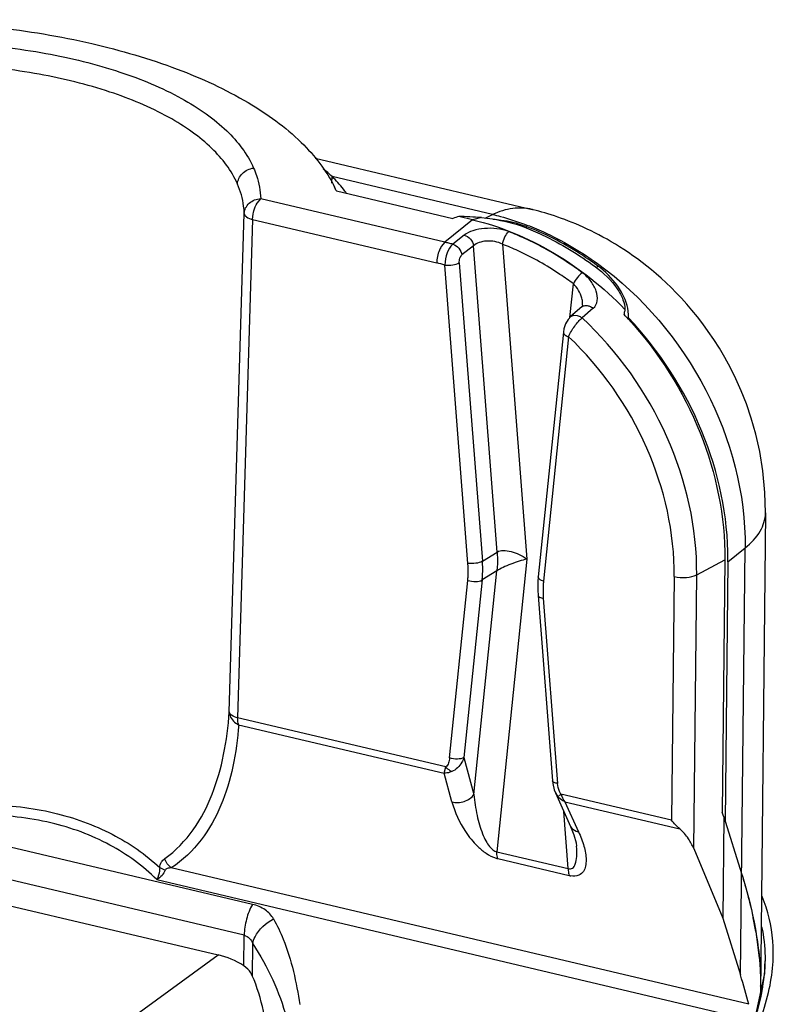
# Model space of a CAD drawing. Header units: inches. Extents: x 0 to 17, y 0 to 11.
# Tile 55 of 104: x 8.232 to 8.511, y 3.626 to 3.989. Entities that reach past the tile are written whole.
import ezdxf

# ---------------------------------------------------------------- set-up
doc = ezdxf.new("R2010")
doc.units = ezdxf.units.IN
doc.header["$LTSCALE"] = 0.935
doc.header["$MEASUREMENT"] = 0
doc.layers.add('1', color=7, linetype='CONTINUOUS')
doc.layers.add('2', color=7, linetype='CONTINUOUS')

msp = doc.modelspace()

# ---------------------------------------------------------------- linework, layer by layer
at = {"layer": '1', "color": 7, "linetype": 'Continuous'}
for p, q in [((8.3413211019, 3.9383584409), (8.4215649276, 3.919419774)), ((8.347579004, 3.9290692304), (8.347605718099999, 3.93155113)), ((8.4069468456, 3.917546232), (8.347606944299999, 3.93155128)), ((8.3492114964, 3.9262211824), (8.3923089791, 3.9160495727)), ((8.3199033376, 3.921746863), (8.321225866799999, 3.9233597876)), ((8.389285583, 3.9072967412), (8.321225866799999, 3.9233597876)), ((8.3096153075, 3.7337892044), (8.315149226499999, 3.9178774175)), ((8.3182573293, 3.915679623), (8.3184646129, 3.9177580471)), ((8.404195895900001, 3.9161892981), (8.4069468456, 3.917546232)), ((8.4217283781, 3.9193804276), (8.4215649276, 3.919419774)), ((8.4219362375, 3.9192673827), (8.421714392, 3.919322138)), ((8.3182573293, 3.915679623), (8.312718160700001, 3.7316301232)), ((8.3182573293, 3.915679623), (8.3863170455, 3.8996165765)), ((8.3995298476, 3.9155965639), (8.389285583, 3.9072967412)), ((8.3995298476, 3.9155965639), (8.3945216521, 3.9167785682)), ((8.4028405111, 3.9163644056), (8.3995298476, 3.9155965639)), ((8.396490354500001, 3.9099339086), (8.3922281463, 3.9065529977)), ((8.419316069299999, 3.913158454), (8.419364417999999, 3.9125332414)), ((8.389285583, 3.9072967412), (8.3879635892, 3.9056847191)), ((8.4106303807, 3.9065497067), (8.4196230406, 3.7902626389)), ((8.3998673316, 3.9059841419), (8.3956068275, 3.9026027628)), ((8.4086153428, 3.7928607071), (8.3998673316, 3.9059841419)), ((8.3978399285, 3.7886337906), (8.389316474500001, 3.8988543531)), ((8.394656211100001, 3.89967751), (8.4031796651, 3.7894569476)), ((8.445620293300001, 3.8976501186), (8.4457267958, 3.8986017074)), ((8.4355238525, 3.8794894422), (8.4368000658, 3.8919197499)), ((8.4401930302, 3.8840357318), (8.4402230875, 3.8847892)), ((8.4399151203, 3.8833677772), (8.4357679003, 3.8797967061)), ((8.4441583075, 3.8828952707), (8.4400263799, 3.8793107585)), ((8.4401924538, 3.8840329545), (8.440193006, 3.8840383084)), ((8.455850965, 3.8824895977), (8.4558009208, 3.8818659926)), ((8.4571810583, 3.8805508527), (8.456931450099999, 3.8828771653)), ((8.4358242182, 3.8798209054), (8.4369455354, 3.8803318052)), ((8.4369455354, 3.8803318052), (8.4381625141, 3.8802602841)), ((8.4555925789, 3.8805189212), (8.4556549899, 3.8804446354)), ((8.4555925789, 3.8805189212), (8.4556589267, 3.880449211)), ((8.4571298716, 3.879390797), (8.4570656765, 3.8787655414)), ((8.4571298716, 3.8793907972), (8.4571810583, 3.8805508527)), ((8.4331172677, 3.8740913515), (8.4238410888, 3.7837419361)), ((8.4331172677, 3.8740913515), (8.4331155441, 3.8740720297)), ((8.435043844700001, 3.8723918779), (8.4257676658, 3.7820424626)), ((8.5078741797, 3.8072821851), (8.505969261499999, 3.6302938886)), ((8.4939506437, 3.7892476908), (8.5002864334, 3.7943664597)), ((8.4985886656, 3.6366339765), (8.5002864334, 3.7943664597)), ((8.4031796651, 3.7894569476), (8.4086153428, 3.7928607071)), ((8.4196230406, 3.7902626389), (8.4085233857, 3.682152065)), ((8.4823912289, 3.784425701), (8.492773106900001, 3.7899966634)), ((8.492773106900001, 3.7899966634), (8.491767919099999, 3.696608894)), ((8.4939506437, 3.7892476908), (8.492919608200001, 3.693458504)), ((8.3910384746, 3.7168071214), (8.3977728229, 3.7823992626)), ((8.4031051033, 3.7825296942), (8.396370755, 3.716937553)), ((8.4000611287, 3.7033416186), (8.4085407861, 3.7859334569)), ((8.4085407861, 3.7859334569), (8.4031051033, 3.7825296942)), ((8.4740705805, 3.7838086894), (8.4731015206, 3.6937773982)), ((8.4813030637, 3.6833288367), (8.4823912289, 3.784425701)), ((8.4237651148, 3.776801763), (8.4290569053, 3.7083712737)), ((8.4257005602, 3.7758079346), (8.4309923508, 3.7073774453)), ((8.389724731, 3.7134554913), (8.312718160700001, 3.7316301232)), ((8.313087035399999, 3.7290749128), (8.3890282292, 3.7111517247)), ((8.396370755, 3.716937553), (8.4000611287, 3.7033416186)), ((8.3890282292, 3.7111517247), (8.3897253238, 3.7134551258)), ((8.3918983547, 3.7005777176), (8.3890282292, 3.7111517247)), ((8.4301550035, 3.7039312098), (8.4310702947, 3.7024849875)), ((8.4301562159, 3.7039285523), (8.435802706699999, 3.6915272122)), ((8.4322274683, 3.7034242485), (8.4310702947, 3.7024849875)), ((8.4731015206, 3.6937773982), (8.4322274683, 3.7034242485)), ((8.318218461, 3.6627053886), (8.156085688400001, 3.7009700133)), ((8.4336617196, 3.7006175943), (8.4387101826, 3.6895294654)), ((8.4336617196, 3.7006175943), (8.476105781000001, 3.6906001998)), ((8.4349256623, 3.6759207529), (8.4332924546, 3.6970403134)), ((8.4924331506, 3.6950120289), (8.491767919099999, 3.696608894)), ((8.4924331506, 3.6950120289), (8.4920302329, 3.6575786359)), ((8.4924331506, 3.6950120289), (8.4989920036, 3.6740660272)), ((8.31513224, 3.6513293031), (8.1529994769, 3.6895939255)), ((8.4085233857, 3.682152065), (8.4349256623, 3.6759207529)), ((8.4813030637, 3.6833288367), (8.4920302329, 3.6575786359)), ((8.162386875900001, 3.6778487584), (8.3055405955, 3.6440630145)), ((8.4088922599, 3.6795968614), (8.435294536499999, 3.6733655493)), ((8.2839086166, 3.6763067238), (8.2858642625, 3.6752972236)), ((8.5016239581, 3.6257959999), (8.2881575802, 3.6761770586)), ((8.2828638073, 3.6718490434), (8.5010630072, 3.6203509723)), ((8.4920302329, 3.6575786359), (8.4985886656, 3.6366339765)), ((8.5042507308, 3.6526326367), (8.5055408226, 3.6430048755)), ((8.3150101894, 3.6399900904), (8.31513224, 3.6513293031)), ((8.3181591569, 3.6363040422), (8.3182870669, 3.6481876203))]:
    msp.add_line(p, q, dxfattribs=at)
for points in [[(8.5078230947, 3.8072825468), (8.507642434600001, 3.8148925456), (8.506889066, 3.8228591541), (8.5057173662, 3.8300023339), (8.5042520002, 3.8364402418), (8.502581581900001, 3.8422684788), (8.5007686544, 3.8475664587), (8.498857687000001, 3.8524035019), (8.4968827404, 3.8568331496), (8.4948660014, 3.8609046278), (8.492824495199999, 3.8646605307), (8.4907739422, 3.8681350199), (8.488725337, 3.8713576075), (8.4866856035, 3.8743534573), (8.4846580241, 3.8771461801), (8.4826480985, 3.8797515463), (8.4806583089, 3.8821871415), (8.4786912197, 3.8844683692), (8.4767485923, 3.886609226), (8.4748321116, 3.8886214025), (8.4729427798, 3.8905151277), (8.4710806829, 3.8922998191), (8.469246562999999, 3.8939829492), (8.467439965, 3.8955721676), (8.4656599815, 3.897074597), (8.463906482, 3.8984959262), (8.4621793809, 3.8998412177), (8.460478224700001, 3.9011153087), (8.4588022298, 3.902322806), (8.4571504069, 3.9034680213), (8.4555227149, 3.9045542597), (8.453919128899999, 3.9055846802), (8.452339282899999, 3.9065625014), (8.4507826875, 3.9074907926), (8.4492487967, 3.9083724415), (8.447737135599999, 3.9092100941), (8.446246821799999, 3.9100063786), (8.4447771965, 3.9107635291), (8.443327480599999, 3.9114836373), (8.441896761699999, 3.9121686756), (8.4404840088, 3.912820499), (8.4390881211, 3.9134408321), (8.4377093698, 3.9140307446), (8.4363489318, 3.9145910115), (8.4350079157, 3.9151224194), (8.4336872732, 3.9156257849), (8.432387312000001, 3.9161021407), (8.431108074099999, 3.9165525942), (8.429849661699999, 3.916978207), (8.4286146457, 3.917379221), (8.427409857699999, 3.9177546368), (8.4262425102, 3.9181036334), (8.4251196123, 3.918425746), (8.424046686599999, 3.9187211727), (8.4230256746, 3.9189911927), (8.4219362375, 3.9192673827)], [(8.4401916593, 3.8840288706), (8.4400470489, 3.8835267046), (8.4399006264, 3.8833550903)], [(8.4358243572, 3.879821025), (8.4348359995, 3.8787304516), (8.43395061, 3.8771648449), (8.4333196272, 3.8752379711), (8.4331247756, 3.8740704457)], [(8.4238410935, 3.7837419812), (8.4236988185, 3.7819082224), (8.423660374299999, 3.7787979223), (8.4237651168, 3.7768017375)], [(8.4290570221, 3.7083697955), (8.4291769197, 3.7073258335), (8.4297228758, 3.7050537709), (8.430148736, 3.7039565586)], [(8.435803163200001, 3.6915268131), (8.4370326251, 3.6884477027), (8.4378388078, 3.6854009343), (8.4379980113, 3.6841987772)]]:
    msp.add_lwpolyline(points, dxfattribs=at)
for centre, radius, start, end in [((8.3268254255, 3.9103756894), 0.0296694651, 45.5381205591, 53.8880074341), ((8.3060124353, 3.9067888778), 0.0473684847, 24.2197230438, 26.1003674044), ((8.406407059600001, 3.8796994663), 0.0358628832, 68.9025881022, 69.99618720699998), ((8.3733752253, 3.809830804), 0.1088259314, 65.2627984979, 68.66570630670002), ((8.367258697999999, 3.8139739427), 0.09588706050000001, 75.81433865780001, 76.7195908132), ((8.3670067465, 3.8129772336), 0.0969151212, 74.9155688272, 75.81433253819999), ((8.3724388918, 3.808765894), 0.1049774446, 65.2629298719, 68.6658416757), ((8.3654215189, 3.8111078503), 0.0909418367, 74.7667076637, 76.7165849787), ((8.3727234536, 3.7989074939), 0.1235654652, 53.78570348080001, 53.98958746), ((8.441392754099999, 3.8816486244), 0.0022668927, 117.8038544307, 130.6792317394), ((8.4427484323, 3.8831942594), 0.0131198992, 348.2338729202, 354.1894402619), ((8.357908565, 3.7874815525), 0.1349004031, 42.8224832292, 43.5634745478), ((8.3575620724, 3.7871593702), 0.1353735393, 42.6384560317, 42.8228166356), ((8.3852332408, 3.7904174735), 0.1087236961, 359.3835299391, 359.8074308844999), ((8.4112019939, 3.6893549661), 0.0100277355, 252.7990400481, 256.6832309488), ((8.4373059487, 3.6818490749), 0.0087187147, 256.6616813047, 260.9261990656), ((8.359843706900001, 3.6277288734), 0.1465386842, 9.7847190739, 11.8192643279)]:
    msp.add_arc(centre, radius, start, end, dxfattribs=at)
for centre, major_axis, ratio, start_param, end_param in [((8.4063588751, 3.9077285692), (0.0236229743, 0.0008446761), 0.4584918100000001, 2.0791831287, 2.1912658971), ((8.406085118, 3.9112686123), (0.0238973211, -0.0028837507), 0.1965336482, 1.7306630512, 2.0994370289), ((8.3045250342, 3.6147429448), (-0.016636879, 0.0267765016), 0.8168730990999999, -1.041720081, -0.6872217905), ((8.427563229, 3.6617597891), (-0.0628517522, 0.1023639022), 0.4517970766, -2.1867701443, -2.0801834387)]:
    msp.add_ellipse(centre, major_axis=major_axis, ratio=ratio, start_param=start_param, end_param=end_param, dxfattribs=at)
for points, knots in [([(8.1077656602, 3.9832057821), (8.1203892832, 3.9854521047), (8.146063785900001, 3.9886741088), (8.1846732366, 3.9898872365), (8.2224717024, 3.9874650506), (8.2578647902, 3.981575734), (8.289368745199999, 3.972404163), (8.3157500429, 3.9603768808), (8.3359826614, 3.9458691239), (8.3455292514, 3.9337856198), (8.3485494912, 3.9276286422)], [0, 0, 0, 0, 0.1484884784, 0.2991092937, 0.4467297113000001, 0.5864283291, 0.7138031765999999, 0.8257043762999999, 0.9205803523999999, 1, 1, 1, 1]), ([(8.1176535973, 3.9714061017), (8.127456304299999, 3.9741441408), (8.1479049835, 3.9784089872), (8.1793001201, 3.9815224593), (8.2109284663, 3.9812633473), (8.241121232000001, 3.9777849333), (8.2682934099, 3.9711341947), (8.2880769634, 3.9630202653), (8.3009623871, 3.9550330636), (8.3106834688, 3.9471350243), (8.3163343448, 3.9398656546), (8.3186096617, 3.9346955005)], [0, 0, 0, 0, 0.1415205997, 0.2896587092, 0.4379209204, 0.5804937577, 0.7112952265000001, 0.8258487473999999, 0.8760384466, 0.9214569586, 1, 1, 1, 1]), ([(8.312647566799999, 3.9287703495), (8.310480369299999, 3.933729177), (8.305094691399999, 3.9407074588), (8.2958123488, 3.9482897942), (8.2835187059, 3.9559460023), (8.264637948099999, 3.9637154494), (8.238702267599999, 3.9700654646), (8.209884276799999, 3.9733599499), (8.1796965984, 3.9735565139), (8.149732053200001, 3.9705108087), (8.1302201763, 3.9663771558), (8.120867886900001, 3.9637296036)], [0, 0, 0, 0, 0.07879690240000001, 0.1242791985, 0.1744987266, 0.2890343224, 0.4197561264, 0.5622260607, 0.710394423, 0.8584754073, 1, 1, 1, 1]), ([(8.312647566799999, 3.9287703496), (8.3127115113, 3.9302104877), (8.3141655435, 3.9331691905), (8.3170868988, 3.9344939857), (8.318606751, 3.934695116)], [0, 0, 0, 0, 0.4846123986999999, 1, 1, 1, 1]), ([(8.318606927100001, 3.9346955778), (8.319010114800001, 3.9337794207), (8.320423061, 3.9301519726), (8.321143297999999, 3.9262494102), (8.3212260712, 3.923359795)], [0, 0, 0, 0, 0.2571981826, 1, 1, 1, 1]), ([(8.3529475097, 3.9253454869), (8.3525737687, 3.9258743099), (8.3509394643, 3.9280636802), (8.3490922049, 3.9300898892), (8.347606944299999, 3.93155128)], [0, 0, 0, 0, 0.2370955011, 1, 1, 1, 1]), ([(8.3151449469, 3.9178775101), (8.3151189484, 3.9187985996), (8.3148308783, 3.9225297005), (8.3137756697, 3.9261891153), (8.3126475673, 3.9287703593)], [0, 0, 0, 0, 0.246481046, 1, 1, 1, 1]), ([(8.3151449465, 3.9178775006), (8.315189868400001, 3.9192844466), (8.3166790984, 3.9222328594), (8.3197035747, 3.9233044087), (8.321225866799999, 3.9233597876)], [0, 0, 0, 0, 0.4802733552, 1, 1, 1, 1]), ([(8.3184646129, 3.9177580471), (8.318531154, 3.9181206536), (8.3188447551, 3.9195022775), (8.3193684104, 3.9208449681), (8.3199033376, 3.921746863)], [0, 0, 0, 0, 0.260122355, 1, 1, 1, 1]), ([(8.315149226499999, 3.9178774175), (8.315166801, 3.9173754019), (8.3162301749, 3.9162650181), (8.317466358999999, 3.9158849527), (8.3182563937, 3.9156813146)], [0, 0, 0, 0, 0.3810730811, 1, 1, 1, 1]), ([(8.421564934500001, 3.9194197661), (8.4192544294, 3.9199650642), (8.4141482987, 3.9201574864), (8.4093202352, 3.91862652), (8.4069468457, 3.917546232)], [0, 0, 0, 0, 0.4765439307, 1, 1, 1, 1]), ([(8.4069470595, 3.9175464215), (8.4079157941, 3.9173167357), (8.4119155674, 3.9163087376), (8.4158501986, 3.9150438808), (8.4187831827, 3.9139538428)], [0, 0, 0, 0, 0.2413799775, 1, 1, 1, 1]), ([(8.399530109, 3.9155980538), (8.4099270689, 3.9131322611), (8.430571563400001, 3.9045104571), (8.44796308, 3.8905931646), (8.4558620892, 3.882499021)], [0, 0, 0, 0, 0.4858070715, 1, 1, 1, 1]), ([(8.4028405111, 3.9163644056), (8.4041961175, 3.9162436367), (8.409509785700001, 3.9156121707), (8.4147763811, 3.9143595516), (8.4184987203, 3.9129164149)], [0, 0, 0, 0, 0.2542323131, 1, 1, 1, 1]), ([(8.4071217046, 3.9158268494), (8.4081300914, 3.9157452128), (8.4120474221, 3.915312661), (8.4159220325, 3.9144011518), (8.4186751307, 3.9133987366)], [0, 0, 0, 0, 0.2566689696, 1, 1, 1, 1]), ([(8.4187831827, 3.9139538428), (8.4211338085, 3.9130802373), (8.4305883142, 3.9091717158), (8.4394832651, 3.9039387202), (8.4457357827, 3.8994137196)], [0, 0, 0, 0, 0.2452328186, 1, 1, 1, 1]), ([(8.4129670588, 3.9111992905), (8.4101454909, 3.9122907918), (8.4054834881, 3.9127611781), (8.399911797, 3.9117597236), (8.3974193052, 3.9106785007), (8.396490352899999, 3.9099339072)], [0, 0, 0, 0, 0.5337605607, 0.7899533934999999, 1, 1, 1, 1]), ([(8.396490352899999, 3.9099339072), (8.3973527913, 3.9096975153), (8.3989245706, 3.9086022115), (8.3997513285, 3.9068838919), (8.3998673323, 3.9059841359)], [0, 0, 0, 0, 0.4964045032, 1, 1, 1, 1]), ([(8.4106303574, 3.9065497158), (8.410770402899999, 3.9074825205), (8.4113481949, 3.9091572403), (8.412326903, 3.9106956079), (8.4129670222, 3.9111993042)], [0, 0, 0, 0, 0.5366160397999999, 1, 1, 1, 1]), ([(8.4184987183, 3.9129164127), (8.4208055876, 3.9120220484), (8.4300921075, 3.908033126), (8.4388139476, 3.9027581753), (8.4449463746, 3.8982213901)], [0, 0, 0, 0, 0.244910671, 1, 1, 1, 1]), ([(8.4453715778, 3.8988608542), (8.4433227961, 3.9003499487), (8.4351208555, 3.9059359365), (8.426210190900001, 3.9104981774), (8.419316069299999, 3.913158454)], [0, 0, 0, 0, 0.2552587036, 1, 1, 1, 1]), ([(8.3922281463, 3.9065529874), (8.3912328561, 3.9057526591), (8.3898534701, 3.9031433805), (8.3893101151, 3.900373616), (8.389316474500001, 3.8988543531)], [0, 0, 0, 0, 0.4567091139, 1, 1, 1, 1]), ([(8.3922281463, 3.9065529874), (8.3930909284, 3.9063169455), (8.3946635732, 3.9052216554), (8.3954907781, 3.9035028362), (8.3956068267, 3.9026027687)], [0, 0, 0, 0, 0.4963845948, 1, 1, 1, 1]), ([(8.410630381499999, 3.9065497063), (8.4088343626, 3.9074745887), (8.4057379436, 3.908012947), (8.4020472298, 3.9073156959), (8.400465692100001, 3.9065090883), (8.3998673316, 3.9059841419)], [0, 0, 0, 0, 0.5395334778, 0.7874117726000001, 1, 1, 1, 1]), ([(8.4297506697, 3.9029530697), (8.4288661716, 3.9034811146), (8.4253314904, 3.9055294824), (8.421689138, 3.9073926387), (8.4189141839, 3.9086705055)], [0, 0, 0, 0, 0.2521629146, 1, 1, 1, 1]), ([(8.3879635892, 3.9056847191), (8.3877069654, 3.9052521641), (8.3867867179, 3.9033515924), (8.3863343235, 3.901221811), (8.3863170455, 3.8996165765)], [0, 0, 0, 0, 0.2385600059, 1, 1, 1, 1]), ([(8.394656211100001, 3.89967751), (8.3946168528, 3.9002488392), (8.3947367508, 3.9013033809), (8.3952378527, 3.9023013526), (8.3956068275, 3.9026027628)], [0, 0, 0, 0, 0.5458708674, 1, 1, 1, 1]), ([(8.4368000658, 3.8919197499), (8.4351823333, 3.8931239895), (8.4286975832, 3.8977052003), (8.4217465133, 3.9016331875), (8.416367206, 3.9041103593)], [0, 0, 0, 0, 0.2540292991, 1, 1, 1, 1]), ([(8.440096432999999, 3.8960327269), (8.4392581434, 3.8966567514), (8.4358985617, 3.899093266), (8.4324166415, 3.9013614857), (8.4297506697, 3.9029530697)], [0, 0, 0, 0, 0.2518214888, 1, 1, 1, 1]), ([(8.389316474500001, 3.8988543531), (8.3902891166, 3.8987245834), (8.3921155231, 3.8988012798), (8.393946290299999, 3.8992307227), (8.394656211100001, 3.89967751)], [0, 0, 0, 0, 0.5391325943, 1, 1, 1, 1]), ([(8.4457357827, 3.8994137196), (8.4623695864, 3.8873756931), (8.4896674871, 3.8553099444), (8.5005018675, 3.8143754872), (8.5002865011, 3.7943666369)], [0, 0, 0, 0, 0.5064478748, 1, 1, 1, 1]), ([(8.4400961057, 3.8960329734), (8.4394202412, 3.8955373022), (8.438221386, 3.8942100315), (8.437218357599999, 3.8927477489), (8.4368000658, 3.8919197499)], [0, 0, 0, 0, 0.4746528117, 1, 1, 1, 1]), ([(8.4441593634, 3.8828958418), (8.4449746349, 3.8835553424), (8.4459889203, 3.885817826), (8.4453848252, 3.8894565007), (8.4434096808, 3.8930772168), (8.4413107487, 3.895118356), (8.440096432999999, 3.8960327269)], [0, 0, 0, 0, 0.2051147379, 0.4364239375, 0.7026666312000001, 1, 1, 1, 1]), ([(8.4449464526, 3.8982214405), (8.4479940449, 3.8959608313), (8.4519406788, 3.8921586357), (8.4551941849, 3.8864515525), (8.4558895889, 3.883697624), (8.455850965, 3.8824895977)], [0, 0, 0, 0, 0.5794840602, 0.8154194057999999, 1, 1, 1, 1]), ([(8.456931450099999, 3.8828771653), (8.456356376, 3.8858119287), (8.4532993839, 3.8918401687), (8.4485848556, 3.8965021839), (8.445726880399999, 3.8986017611)], [0, 0, 0, 0, 0.457493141, 1, 1, 1, 1]), ([(8.4402230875, 3.8847892), (8.4402116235, 3.8854076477), (8.4398075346, 3.8880737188), (8.438255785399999, 3.8904686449), (8.4368000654, 3.8919197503)], [0, 0, 0, 0, 0.2313222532, 1, 1, 1, 1]), ([(8.4403353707, 3.8836538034), (8.440476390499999, 3.8837282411), (8.441102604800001, 3.8839813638), (8.4418159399, 3.8839681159), (8.4423145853, 3.8838520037)], [0, 0, 0, 0, 0.2374877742, 1, 1, 1, 1]), ([(8.4423146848, 3.8838512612), (8.442490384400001, 3.8838102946), (8.4431565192, 3.8836024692), (8.4437641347, 3.8832276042), (8.4441576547, 3.8828943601)], [0, 0, 0, 0, 0.2591846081, 1, 1, 1, 1]), ([(8.435043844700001, 3.8723918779), (8.435634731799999, 3.8737749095), (8.4367961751, 3.8757301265), (8.4385723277, 3.8779709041), (8.4395353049, 3.8789438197), (8.4400264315, 3.8793108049)], [0, 0, 0, 0, 0.5255210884, 0.785771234, 1, 1, 1, 1]), ([(8.4381625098, 3.8802602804), (8.438680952, 3.880135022), (8.439337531, 3.8798388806), (8.4398991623, 3.8794193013), (8.4400263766, 3.8793107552)], [0, 0, 0, 0, 0.7613013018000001, 1, 1, 1, 1]), ([(8.4823912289, 3.7844257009), (8.482578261, 3.8018020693), (8.4743736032, 3.8374667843), (8.4532048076, 3.8670630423), (8.4400264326, 3.8793108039)], [0, 0, 0, 0, 0.4913247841, 1, 1, 1, 1]), ([(8.493956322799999, 3.7900520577), (8.4940104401, 3.8061359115), (8.4868914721, 3.8391155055), (8.4685963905, 3.8672552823), (8.4571298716, 3.879390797)], [0, 0, 0, 0, 0.4906662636, 1, 1, 1, 1]), ([(8.4571486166, 3.8788573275), (8.4683588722, 3.8666826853), (8.4861697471, 3.8386279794), (8.4929444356, 3.8059141), (8.492773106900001, 3.7899966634)], [0, 0, 0, 0, 0.5097221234, 1, 1, 1, 1]), ([(8.4331248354, 3.8740710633), (8.4330904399, 3.8737165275), (8.433737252, 3.8728891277), (8.4345415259, 3.872562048), (8.4350438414, 3.8723918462)], [0, 0, 0, 0, 0.4017745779, 1, 1, 1, 1]), ([(8.4740705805, 3.7838086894), (8.4742446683, 3.7999824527), (8.4667035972, 3.8331860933), (8.4472024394, 3.8608616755), (8.435043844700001, 3.8723918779)], [0, 0, 0, 0, 0.4911679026, 1, 1, 1, 1]), ([(8.5002865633, 3.794366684), (8.5024615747, 3.7961239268), (8.506117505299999, 3.7998417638), (8.5077877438, 3.804934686), (8.5078224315, 3.8072314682)], [0, 0, 0, 0, 0.548999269, 1, 1, 1, 1]), ([(8.4086153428, 3.7928607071), (8.4092760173, 3.7932631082), (8.4110961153, 3.7935772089), (8.413908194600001, 3.7931378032), (8.4168666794, 3.7920058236), (8.4187521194, 3.7909099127), (8.4196230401, 3.7902626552)], [0, 0, 0, 0, 0.1973045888, 0.4472495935, 0.7232386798, 1, 1, 1, 1]), ([(8.4196230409, 3.7902626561), (8.418677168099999, 3.7900113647), (8.4166879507, 3.7894628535), (8.4137431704, 3.7884120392), (8.4109734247, 3.7872638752), (8.4092595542, 3.7863940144), (8.4085407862, 3.7859334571)], [0, 0, 0, 0, 0.246061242, 0.5185293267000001, 0.7853716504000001, 1, 1, 1, 1]), ([(8.4086156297, 3.7928606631), (8.4086602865, 3.7922758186), (8.4087868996, 3.7899682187), (8.4087156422, 3.7876488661), (8.4085410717, 3.7859333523)], [0, 0, 0, 0, 0.2538153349, 1, 1, 1, 1]), ([(8.3977729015, 3.7823992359), (8.3978252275, 3.7829088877), (8.3979889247, 3.7849827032), (8.3979608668, 3.7870708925), (8.397840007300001, 3.7886337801)], [0, 0, 0, 0, 0.246326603, 1, 1, 1, 1]), ([(8.4031796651, 3.7894569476), (8.4024697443, 3.7890101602), (8.4006389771, 3.7885807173), (8.398812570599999, 3.788504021), (8.3978399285, 3.7886337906)], [0, 0, 0, 0, 0.4608674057, 1, 1, 1, 1]), ([(8.403103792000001, 3.782528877), (8.403161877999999, 3.7830951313), (8.4033436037, 3.7853993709), (8.4033124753, 3.7877195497), (8.4031783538, 3.7894561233)], [0, 0, 0, 0, 0.2463145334, 1, 1, 1, 1]), ([(8.3977728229, 3.7823992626), (8.3987102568, 3.7820816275), (8.4005136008, 3.7818458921), (8.4024095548, 3.7820960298), (8.4031051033, 3.7825296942)], [0, 0, 0, 0, 0.5470084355, 1, 1, 1, 1]), ([(8.4257676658, 3.7820424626), (8.4255003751, 3.78213303), (8.4247297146, 3.7824347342), (8.4237836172, 3.7831489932), (8.423841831, 3.7837418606)], [0, 0, 0, 0, 0.3214557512, 1, 1, 1, 1]), ([(8.4740705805, 3.7838086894), (8.475536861, 3.7834626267), (8.4783694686, 3.7833145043), (8.481238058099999, 3.7838069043), (8.4823912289, 3.784425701)], [0, 0, 0, 0, 0.5351402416, 1, 1, 1, 1]), ([(8.425767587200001, 3.7820424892), (8.4257152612, 3.7815328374), (8.425551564, 3.7794590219), (8.4255796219, 3.7773708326), (8.4257004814, 3.7758079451)], [0, 0, 0, 0, 0.246326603, 1, 1, 1, 1]), ([(8.423766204, 3.7768018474), (8.423788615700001, 3.7765173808), (8.424530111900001, 3.7759805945), (8.4252370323, 3.7758697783), (8.4257005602, 3.7758079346)], [0, 0, 0, 0, 0.3789566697, 1, 1, 1, 1]), ([(8.2857468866, 3.6795964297), (8.2898205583, 3.6825129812), (8.2969088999, 3.6898340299), (8.303777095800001, 3.7033569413), (8.3079692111, 3.7181703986), (8.3092402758, 3.7284998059), (8.3096080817, 3.7337893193)], [0, 0, 0, 0, 0.246369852, 0.4899367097, 0.7392618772, 1, 1, 1, 1]), ([(8.3096080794, 3.733789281), (8.309614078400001, 3.7333191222), (8.310060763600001, 3.7313247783), (8.3116829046, 3.7297066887), (8.3130871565, 3.7290750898)], [0, 0, 0, 0, 0.2339346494, 1, 1, 1, 1]), ([(8.3127204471, 3.7316293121), (8.3119395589, 3.7318309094), (8.310714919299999, 3.7322142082), (8.3096514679, 3.7332895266), (8.3096153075, 3.7337892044)], [0, 0, 0, 0, 0.6168306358, 1, 1, 1, 1]), ([(8.313087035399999, 3.7290749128), (8.3130212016, 3.7292550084), (8.312777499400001, 3.7300850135), (8.3127109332, 3.7309586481), (8.312718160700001, 3.7316301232)], [0, 0, 0, 0, 0.222123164, 1, 1, 1, 1]), ([(8.313091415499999, 3.7290731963), (8.3127160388, 3.7238796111), (8.3114011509, 3.7137307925), (8.3070186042, 3.6991975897), (8.299779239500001, 3.6859527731), (8.292380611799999, 3.6789450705), (8.2881599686, 3.6761752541)], [0, 0, 0, 0, 0.2584225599, 0.5059348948, 0.7494582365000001, 1, 1, 1, 1]), ([(8.396370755, 3.716937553), (8.3956752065, 3.7165038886), (8.3937792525, 3.7162537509), (8.391975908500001, 3.7164894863), (8.3910384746, 3.7168071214)], [0, 0, 0, 0, 0.4529915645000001, 1, 1, 1, 1]), ([(8.396370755, 3.716937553), (8.3961694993, 3.7163372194), (8.3952287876, 3.7142110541), (8.3934365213, 3.7123563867), (8.3918519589, 3.7117410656)], [0, 0, 0, 0, 0.2713961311, 1, 1, 1, 1]), ([(8.3910384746, 3.7168071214), (8.3909739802, 3.7161818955), (8.390735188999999, 3.7149913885), (8.3901612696, 3.7138493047), (8.389724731, 3.7134554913)], [0, 0, 0, 0, 0.516695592, 1, 1, 1, 1]), ([(8.3918519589, 3.7117410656), (8.3916565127, 3.7118301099), (8.3908518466, 3.7122702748), (8.3901608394, 3.7129071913), (8.389724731, 3.7134554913)], [0, 0, 0, 0, 0.2346333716, 1, 1, 1, 1]), ([(8.3918516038, 3.7117414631), (8.3916100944, 3.7116476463), (8.3906992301, 3.7113335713), (8.3897333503, 3.7111543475), (8.3890282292, 3.7111517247)], [0, 0, 0, 0, 0.268706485, 1, 1, 1, 1]), ([(8.4309923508, 3.7073774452), (8.4305290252, 3.707439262), (8.429822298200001, 3.7075502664), (8.4290809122, 3.70808619), (8.4290580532, 3.7083706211)], [0, 0, 0, 0, 0.6209404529, 1, 1, 1, 1]), ([(8.4322274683, 3.7034242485), (8.4320210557, 3.7037154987), (8.4313594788, 3.7049494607), (8.4310758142, 3.7063471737), (8.4309923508, 3.7073774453)], [0, 0, 0, 0, 0.2567029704, 1, 1, 1, 1]), ([(8.3918986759, 3.700578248), (8.3933622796, 3.7001734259), (8.3965416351, 3.7003239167), (8.3992146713, 3.7021257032), (8.4000611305, 3.703341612)], [0, 0, 0, 0, 0.5061712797, 1, 1, 1, 1]), ([(8.4000619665, 3.7033425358), (8.4002836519, 3.7007184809), (8.401025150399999, 3.6957753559), (8.4026216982, 3.6900219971), (8.4043476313, 3.6862343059), (8.4058594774, 3.6838241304), (8.4074193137, 3.6823240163), (8.4085233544, 3.682152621)], [0, 0, 0, 0, 0.3341913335, 0.6323149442, 0.755810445, 0.8582136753, 1, 1, 1, 1]), ([(8.4336617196, 3.7006175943), (8.4334075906, 3.7007286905), (8.432450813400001, 3.70120678), (8.4315882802, 3.7018859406), (8.4310702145, 3.7024853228)], [0, 0, 0, 0, 0.2593050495, 1, 1, 1, 1]), ([(8.4322268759, 3.7034241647), (8.432304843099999, 3.7031618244), (8.4326501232, 3.7021658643), (8.433172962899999, 3.7012261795), (8.4336617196, 3.7006175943)], [0, 0, 0, 0, 0.2596023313, 1, 1, 1, 1]), ([(8.1938572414, 3.6975595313), (8.2024816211, 3.6989927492), (8.219554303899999, 3.7003405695), (8.2366279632, 3.6984506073), (8.2446931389, 3.6965469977)], [0, 0, 0, 0, 0.5133848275, 1, 1, 1, 1]), ([(8.3918983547, 3.7005777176), (8.3929719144, 3.6967314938), (8.3956852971, 3.6908034), (8.4005728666, 3.6847162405), (8.4045178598, 3.6814670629), (8.4069329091, 3.680145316), (8.4082365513, 3.6797757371)], [0, 0, 0, 0, 0.4390063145, 0.7033625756, 0.8510329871, 1, 1, 1, 1]), ([(8.2828638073, 3.6718490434), (8.277764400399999, 3.6769208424), (8.265447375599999, 3.6858426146), (8.2432827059, 3.6939314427), (8.218221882, 3.6965587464), (8.2009653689, 3.6948627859), (8.1922741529, 3.6932294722)], [0, 0, 0, 0, 0.2234813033, 0.4648439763, 0.7252110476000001, 1, 1, 1, 1]), ([(8.2446931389, 3.6965469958), (8.2521783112, 3.6947802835), (8.2662855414, 3.6897003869), (8.2786930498, 3.6811876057), (8.2839074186, 3.6763064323)], [0, 0, 0, 0, 0.5184830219, 1, 1, 1, 1]), ([(8.4358029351, 3.6915273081), (8.4361720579, 3.6907259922), (8.43725527, 3.6899103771), (8.4384010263, 3.6895897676), (8.4387105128, 3.6895299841)], [0, 0, 0, 0, 0.7367683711, 1, 1, 1, 1]), ([(8.4387101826, 3.6895294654), (8.4394902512, 3.6877896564), (8.4407960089, 3.6844262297), (8.4416356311, 3.680084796), (8.4414234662, 3.6769090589), (8.4406718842, 3.6747748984), (8.438720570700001, 3.6731265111), (8.4368839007, 3.6730619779), (8.4359309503, 3.673239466)], [0, 0, 0, 0, 0.2814613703, 0.5317181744, 0.6440862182, 0.7489268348, 0.8569079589, 1, 1, 1, 1]), ([(8.4813030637, 3.6833288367), (8.4807711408, 3.6846056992), (8.479319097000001, 3.6872477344), (8.477346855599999, 3.6895663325), (8.476105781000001, 3.6906001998)], [0, 0, 0, 0, 0.4613045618, 1, 1, 1, 1]), ([(8.4349257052, 3.6759212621), (8.4351888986, 3.6758378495), (8.435729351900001, 3.6757515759), (8.4368483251, 3.6761610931), (8.4377807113, 3.6778760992), (8.4381610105, 3.6806694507), (8.4380994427, 3.6829086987), (8.4379986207, 3.6841918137)], [0, 0, 0, 0, 0.0821079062, 0.1569362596, 0.3393212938, 0.6172381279, 1, 1, 1, 1]), ([(8.4088922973, 3.6795969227), (8.4088272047, 3.6797766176), (8.4085830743, 3.680606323), (8.4085161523, 3.6814800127), (8.4085233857, 3.682152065)], [0, 0, 0, 0, 0.2214069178, 1, 1, 1, 1]), ([(8.2839086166, 3.6763067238), (8.2839859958, 3.6770250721), (8.2843718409, 3.6783070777), (8.2852830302, 3.6792754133), (8.2857468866, 3.6795964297)], [0, 0, 0, 0, 0.5615567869, 1, 1, 1, 1]), ([(8.2839086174, 3.6763067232), (8.2839083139, 3.6759151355), (8.2837906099, 3.6743832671), (8.283336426, 3.6728878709), (8.2828638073, 3.6718490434)], [0, 0, 0, 0, 0.2554601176, 1, 1, 1, 1]), ([(8.2858642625, 3.6752972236), (8.2856571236, 3.6746070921), (8.2847821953, 3.6732669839), (8.2835731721, 3.6722723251), (8.2828638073, 3.6718490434)], [0, 0, 0, 0, 0.4658905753, 1, 1, 1, 1]), ([(8.2881575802, 3.6761770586), (8.2876635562, 3.6761546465), (8.2868519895, 3.6761131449), (8.2859655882, 3.6756348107), (8.2858642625, 3.6752972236)], [0, 0, 0, 0, 0.5838647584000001, 1, 1, 1, 1]), ([(8.4349256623, 3.6759207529), (8.4349231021, 3.6756828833), (8.434943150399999, 3.6748212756), (8.4350816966, 3.6739532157), (8.4352945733, 3.6733656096)], [0, 0, 0, 0, 0.2756913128, 1, 1, 1, 1]), ([(8.4989915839, 3.6740673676), (8.4994211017, 3.6726956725), (8.501042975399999, 3.6673077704), (8.5024186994, 3.6618444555), (8.5032755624, 3.657743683)], [0, 0, 0, 0, 0.2554549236, 1, 1, 1, 1]), ([(8.4989920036, 3.6740660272), (8.5011775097, 3.667086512), (8.504636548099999, 3.6534318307), (8.506067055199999, 3.6393611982), (8.5059943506, 3.6326242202)], [0, 0, 0, 0, 0.520508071, 1, 1, 1, 1]), ([(8.3182184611, 3.6627053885), (8.3172235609, 3.6610279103), (8.3157616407, 3.6572931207), (8.3151538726, 3.6533382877), (8.31513224, 3.6513293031)], [0, 0, 0, 0, 0.4925774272, 1, 1, 1, 1]), ([(8.3259930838, 3.657317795), (8.3252271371, 3.6586421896), (8.3229179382, 3.6610514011), (8.3198669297, 3.6623325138), (8.318218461, 3.6627053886)], [0, 0, 0, 0, 0.4751275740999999, 1, 1, 1, 1]), ([(8.3182870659, 3.6481876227), (8.3184482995, 3.6490632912), (8.3198425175, 3.6529281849), (8.3231712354, 3.6558753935), (8.3259930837, 3.6573177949)], [0, 0, 0, 0, 0.2193338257, 1, 1, 1, 1]), ([(8.3259930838, 3.657317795), (8.3273489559, 3.6549070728), (8.3321267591, 3.6448760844), (8.3344112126, 3.6338848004), (8.3356966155, 3.6256783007)], [0, 0, 0, 0, 0.2497971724, 1, 1, 1, 1]), ([(8.3151322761, 3.6513292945), (8.315869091, 3.6511529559), (8.317238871, 3.6502661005), (8.318003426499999, 3.6489033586), (8.3182870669, 3.6481876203)], [0, 0, 0, 0, 0.4959838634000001, 1, 1, 1, 1]), ([(8.3182818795, 3.6481867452), (8.3210400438, 3.6439026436), (8.3260056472, 3.6351342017), (8.3294797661, 3.6256485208), (8.3307473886, 3.6208676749)], [0, 0, 0, 0, 0.5074268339, 1, 1, 1, 1]), ([(8.5055408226, 3.6430048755), (8.5056229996, 3.6421274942), (8.5059062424, 3.6386746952), (8.5060227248, 3.6352071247), (8.5059946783, 3.6326240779)], [0, 0, 0, 0, 0.2543632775, 1, 1, 1, 1]), ([(8.3181315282, 3.6363549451), (8.317974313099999, 3.6367116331), (8.3172222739, 3.6381375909), (8.3160377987, 3.6393324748), (8.3150101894, 3.6399900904)], [0, 0, 0, 0, 0.2421388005, 1, 1, 1, 1]), ([(8.324206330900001, 3.6088014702), (8.3239323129, 3.6136740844), (8.3226564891, 3.6230590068), (8.3199716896, 3.6321841), (8.3181315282, 3.6363549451)], [0, 0, 0, 0, 0.5170339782, 1, 1, 1, 1])]:
    msp.add_open_spline(points, degree=3, knots=knots, dxfattribs=at)
for points in [[(8.4761053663, 3.6906002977), (8.4749855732, 3.6915331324), (8.4739817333, 3.692615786), (8.4731015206, 3.6937773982)], [(8.2881575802, 3.6761770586), (8.2870636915, 3.6770420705), (8.2861971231, 3.6782765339), (8.2857468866, 3.6795964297)]]:
    msp.add_open_spline(points, degree=3, dxfattribs=at)
at = {"layer": '2', "color": 7, "linetype": 'Continuous'}
for p, q in [((8.2624528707, 3.612708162), (8.3055405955, 3.6440630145)), ((8.5076647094, 3.6434345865), (8.5074315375, 3.6371611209)), ((8.5076606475, 3.6434342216), (8.5076668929, 3.6416968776)), ((8.5074315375, 3.6371611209), (8.5041628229, 3.6218103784))]:
    msp.add_line(p, q, dxfattribs=at)
for centre, radius, start, end in [((8.4462301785, 3.6423617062), 0.06144030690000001, 358.2438917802, 359.3799076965), ((8.4500634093, 3.6448691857), 0.0606280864, 356.9657609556, 358.6104671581), ((8.4438225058, 3.6424595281), 0.063849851, 353.9217973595, 358.2223619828), ((8.4404286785, 3.6428070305), 0.0672613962, 351.2300025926, 353.9335605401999), ((8.436774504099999, 3.6433959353), 0.0709629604, 348.0110727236, 350.3573548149), ((8.4385363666, 3.6430888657), 0.0691745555, 350.3636618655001, 351.2382667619), ((8.431851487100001, 3.6445032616), 0.07600863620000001, 341.8404732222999, 347.9654290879)]:
    msp.add_arc(centre, radius, start, end, dxfattribs=at)
msp.add_ellipse((8.4268897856, 3.599192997), major_axis=(0.0726871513, 0.0483842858), ratio=0.7171493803, start_param=-0.2940196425, end_param=-0.2581430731, dxfattribs=at)
msp.add_open_spline([(8.5106736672, 3.6433989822), (8.5107202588, 3.6453236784), (8.510544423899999, 3.6528803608), (8.5088042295, 3.6604331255), (8.5065608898, 3.6656005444)], degree=3, knots=[0, 0, 0, 0, 0.2547103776, 1, 1, 1, 1], dxfattribs=at)
for points in [[(8.5063963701, 3.6544026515), (8.5071848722, 3.6508079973), (8.507594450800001, 3.6471144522), (8.5076607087, 3.6434349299)], [(8.509244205, 3.6315053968), (8.5099582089, 3.6348451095), (8.5104258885, 3.6382495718), (8.5106065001, 3.6416599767)], [(8.5061344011, 3.6208515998), (8.5074072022, 3.6243252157), (8.5084707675, 3.627887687), (8.509244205, 3.6315053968)]]:
    msp.add_open_spline(points, degree=3, dxfattribs=at)

doc.saveas('drawing.dxf')
